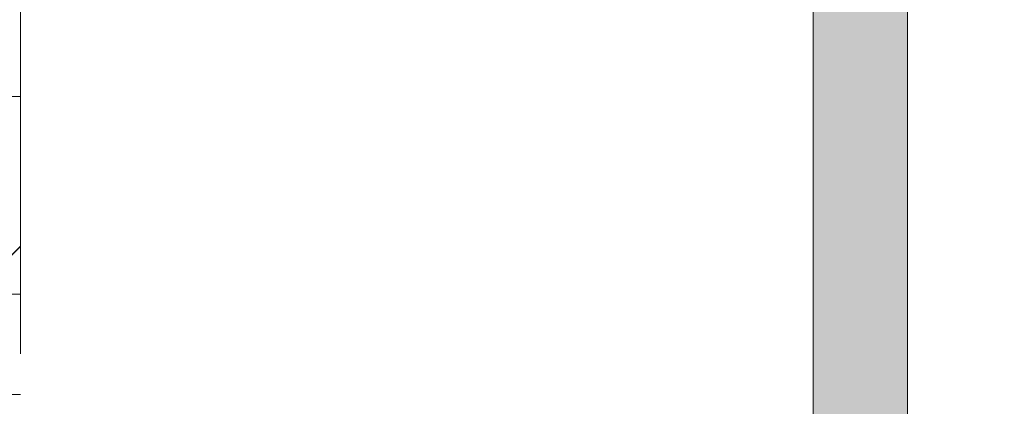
# Model space of a CAD drawing. Header units: inches. Extents: x -462 to -288, y -230 to 11.
# Tile 9 of 58: x -401.065 to -398.595, y 1.644 to 2.614. Entities that reach past the tile are written whole.
import ezdxf

# ---------------------------------------------------------------- set-up
doc = ezdxf.new("R2010")
doc.units = ezdxf.units.IN
doc.header["$LTSCALE"] = 32
doc.header["$MEASUREMENT"] = 0
doc.header["$PDMODE"] = 1
doc.header["$PDSIZE"] = -2
doc.linetypes.add('Dash Style-1', pattern=[0.083328, 0.041656, -0.041672])
for name, color, linetype, lineweight in [('Black', 7, 'Continuous', 18), ('DashLine', 7, 'Dash Style-1', 13), ('DashLineFill', 7, 'Dash Style-1', 13), ('Drawing', 7, 'Continuous', 18), ('Leg_Locator', 7, 'Continuous', 13), ('Metal-DeskStructure', 7, 'Continuous', 13), ('None', 7, 'Continuous', 18), ('SolidLine', 7, 'Continuous', 15), ('Wood_1-H', 7, 'Continuous', 13)]:
    doc.layers.add(name, color=color, linetype=linetype, lineweight=lineweight)
pattern_1 = [(45, (0, 0), (-1.61301565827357, 1.935715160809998), []), (45, (-1.0608, 1.0608), (-0.4723460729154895, 0.4167612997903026), [])]

# ---------------------------------------------------------------- blocks, each defined once
blk = doc.blocks.new('1BRPFY-Leg_Plate (2D)')
at = {"layer": 'DashLineFill', "linetype": 'Continuous', "lineweight": 13}
h = blk.add_hatch(dxfattribs=at)
h.set_pattern_fill('Steel', color=253, style=0, pattern_type=2)
h.set_pattern_definition(pattern_1)
edge = h.paths.add_edge_path()
edge.add_arc((-1.704724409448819, -1.704724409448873), 0.125984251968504, 179.9999999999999, 269.9999999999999)
edge.add_line((-1.704724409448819, -1.830708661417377), (1.704724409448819, -1.830708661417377))
edge.add_arc((1.704724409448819, -1.704724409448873), 0.125984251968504, 270.0000000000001, 360.0000000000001)
edge.add_line((1.830708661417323, -1.704724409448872), (1.830708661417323, 1.704724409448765))
edge.add_arc((1.704724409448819, 1.704724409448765), 0.1259842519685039, 0, 90)
edge.add_line((1.704724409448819, 1.830708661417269), (-1.704724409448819, 1.830708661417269))
edge.add_arc((-1.704724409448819, 1.704724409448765), 0.1259842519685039, 90, 180)
edge.add_line((-1.830708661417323, 1.704724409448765), (-1.830708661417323, -1.704724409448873))
at = {"layer": 'DashLineFill', "flags": 128}
blk.add_lwpolyline([(-1.830708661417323, -1.704724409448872, 0.414213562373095), (-1.704724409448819, -1.830708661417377), (1.704724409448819, -1.830708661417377, 0.414213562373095), (1.830708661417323, -1.704724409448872), (1.830708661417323, 1.704724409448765, 0.414213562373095), (1.704724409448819, 1.830708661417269), (-1.704724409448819, 1.830708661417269, 0.414213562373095), (-1.830708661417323, 1.704724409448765)], format="xyb", close=True, dxfattribs=at)
blk = doc.blocks.new('1BRPX5-Util_Bkt_Sm-F (2D)')
at = {"layer": 'DashLineFill', "linetype": 'Continuous', "lineweight": 13}
h = blk.add_hatch(dxfattribs=at)
h.set_pattern_fill('Steel', color=253, style=0, pattern_type=2)
h.set_pattern_definition(pattern_1)
edge = h.paths.add_edge_path()
edge.add_line((-4.468503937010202, 4.413385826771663), (-3.12992125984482, 4.413385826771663))
edge.add_line((-3.12992125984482, 4.413385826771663), (-3.12992125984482, -1.854330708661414))
edge.add_line((-3.12992125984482, -1.854330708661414), (-4.468503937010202, -1.854330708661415))
edge.add_line((-4.468503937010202, -1.854330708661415), (-4.468503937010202, -1.988188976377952))
edge.add_line((-4.468503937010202, -1.988188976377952), (-2.421259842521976, -1.988188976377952))
edge.add_line((-2.421259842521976, -1.988188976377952), (-2.421259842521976, -2.366141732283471))
edge.add_arc((-2.303149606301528, -2.366141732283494), 0.1181102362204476, 179.9999999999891, 270.000000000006)
edge.add_line((-2.303149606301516, -2.484251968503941), (2.303149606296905, -2.484251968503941))
edge.add_arc((2.303149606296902, -2.366141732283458), 0.1181102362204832, 270.0000000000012, 359.9999999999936)
edge.add_line((2.421259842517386, -2.366141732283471), (2.421259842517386, -1.988188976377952))
edge.add_line((2.421259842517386, -1.988188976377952), (4.468503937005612, -1.988188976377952))
edge.add_line((4.468503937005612, -1.988188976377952), (4.468503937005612, -1.854330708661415))
edge.add_line((4.468503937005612, -1.854330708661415), (3.12992125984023, -1.854330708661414))
edge.add_line((3.12992125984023, -1.854330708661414), (3.12992125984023, 4.413385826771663))
edge.add_line((3.12992125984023, 4.413385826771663), (4.468503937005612, 4.413385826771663))
edge.add_line((4.468503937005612, 4.413385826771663), (4.468503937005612, 4.547244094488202))
edge.add_line((4.468503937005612, 4.547244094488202), (2.421259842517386, 4.547244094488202))
edge.add_line((2.421259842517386, 4.547244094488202), (2.421259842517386, 4.925196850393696))
edge.add_arc((2.303149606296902, 4.925196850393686), 0.1181102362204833, 5.365542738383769e-12, 89.99999999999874)
edge.add_line((2.303149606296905, 5.043307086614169), (-2.303149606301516, 5.043307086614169))
edge.add_arc((-2.303149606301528, 4.92519685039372), 0.1181102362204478, 89.99999999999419, 180.0000000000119)
edge.add_line((-2.421259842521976, 4.925196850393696), (-2.421259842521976, 4.547244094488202))
edge.add_line((-2.421259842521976, 4.547244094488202), (-4.468503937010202, 4.547244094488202))
edge.add_line((-4.468503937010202, 4.547244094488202), (-4.468503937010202, 4.413385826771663))
at = {"layer": 'DashLineFill', "flags": 128}
blk.add_lwpolyline([(-4.468503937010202, 4.413385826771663), (-3.12992125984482, 4.413385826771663), (-3.12992125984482, -1.854330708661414), (-4.468503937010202, -1.854330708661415), (-4.468503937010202, -1.988188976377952), (-2.421259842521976, -1.988188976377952), (-2.421259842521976, -2.366141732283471, 0.4142135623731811), (-2.303149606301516, -2.484251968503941), (2.303149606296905, -2.484251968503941, 0.4142135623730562), (2.421259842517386, -2.366141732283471), (2.421259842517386, -1.988188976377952), (4.468503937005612, -1.988188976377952), (4.468503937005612, -1.854330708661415), (3.12992125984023, -1.854330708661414), (3.12992125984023, 4.413385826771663), (4.468503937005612, 4.413385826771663), (4.468503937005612, 4.547244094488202), (2.421259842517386, 4.547244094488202), (2.421259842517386, 4.925196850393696, 0.4142135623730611), (2.303149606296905, 5.043307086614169), (-2.303149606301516, 5.043307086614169, 0.4142135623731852), (-2.421259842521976, 4.925196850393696), (-2.421259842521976, 4.547244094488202), (-4.468503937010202, 4.547244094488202)], format="xyb", close=True, dxfattribs=at)
blk = doc.blocks.new('Slate-LegBrace (2D)')
at = {"layer": 'DashLineFill', "linetype": 'Continuous', "lineweight": 13}
h = blk.add_hatch(dxfattribs=at)
h.set_pattern_fill('Steel', color=253, style=0, pattern_type=2)
h.set_pattern_definition(pattern_1)
edge = h.paths.add_edge_path()
edge.add_line((-2.199587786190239, -0.1351515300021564), (-1.374775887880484, -0.1351515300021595))
edge.add_arc((3.636636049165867e-15, -0.01355418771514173), 1.380142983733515, 185.0545920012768, 354.9454079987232)
edge.add_line((1.374775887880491, -0.13515153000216), (2.199718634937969, -0.1351515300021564))
edge.add_arc((6.54243738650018e-05, -0.01705725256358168), 2.202821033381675, 183.0731271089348, 356.92687289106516, ccw=False)
h = blk.add_hatch(dxfattribs=at)
h.set_pattern_fill('Steel', color=253, style=0, pattern_type=2)
h.set_pattern_definition(pattern_1)
h.paths.add_polyline_path([(-0.6866374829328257, -1.819226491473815), (-0.6783410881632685, -1.819634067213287), (-0.670124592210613, -1.820852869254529), (-0.6620671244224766, -1.822871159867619), (-0.6542462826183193, -1.825669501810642), (-0.6467373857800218, -1.829220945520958), (-0.6396127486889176, -1.833491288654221), (-0.6329409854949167, -1.83843940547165), (-0.6267863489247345, -1.844017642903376), (-0.6212081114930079, -1.850172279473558), (-0.6162599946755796, -1.856844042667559), (-0.6119896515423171, -1.863968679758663), (-0.6084382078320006, -1.871477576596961), (-0.6056398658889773, -1.879298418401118), (-0.6036215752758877, -1.887355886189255), (-0.6024027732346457, -1.89557238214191), (-0.6019951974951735, -1.903868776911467), (-0.6024027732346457, -1.912165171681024), (-0.6036215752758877, -1.92038166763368), (-0.6056398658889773, -1.928439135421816), (-0.6084382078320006, -1.936259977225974), (-0.6119896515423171, -1.943768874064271), (-0.6162599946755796, -1.950893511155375), (-0.6212081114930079, -1.957565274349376), (-0.6267863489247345, -1.963719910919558), (-0.6329409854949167, -1.969298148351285), (-0.6396127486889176, -1.974246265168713), (-0.6467373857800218, -1.978516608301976), (-0.6542462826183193, -1.982068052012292), (-0.6620671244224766, -1.984866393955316), (-0.670124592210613, -1.986884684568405), (-0.6783410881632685, -1.988103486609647), (-0.6866374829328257, -1.988511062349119), (-0.6949338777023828, -1.988103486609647), (-0.7031503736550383, -1.986884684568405), (-0.7112078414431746, -1.984866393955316), (-0.719028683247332, -1.982068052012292), (-0.7265375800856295, -1.978516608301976), (-0.7336622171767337, -1.974246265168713), (-0.7403339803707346, -1.969298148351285), (-0.7464886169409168, -1.963719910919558), (-0.7520668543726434, -1.957565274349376), (-0.7570149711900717, -1.950893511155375), (-0.7612853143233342, -1.943768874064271), (-0.7648367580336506, -1.936259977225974), (-0.7676350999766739, -1.928439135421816), (-0.7696533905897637, -1.92038166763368), (-0.7708721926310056, -1.912165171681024), (-0.7712797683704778, -1.903868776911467), (-0.7708721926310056, -1.89557238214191), (-0.7696533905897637, -1.887355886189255), (-0.7676350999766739, -1.879298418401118), (-0.7648367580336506, -1.871477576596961), (-0.7612853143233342, -1.863968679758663), (-0.7570149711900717, -1.856844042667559), (-0.7520668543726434, -1.850172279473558), (-0.7464886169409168, -1.844017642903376), (-0.7403339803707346, -1.83843940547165), (-0.7336622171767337, -1.833491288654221), (-0.7265375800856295, -1.829220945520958), (-0.719028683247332, -1.825669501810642), (-0.7112078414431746, -1.822871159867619), (-0.7031503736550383, -1.820852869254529), (-0.6949338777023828, -1.819634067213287)])
at = {"layer": 'DashLineFill', "flags": 128}
blk.add_lwpolyline([(-2.199587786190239, -0.1351515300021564), (-1.374775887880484, -0.1351515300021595, 0.9154551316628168), (1.374775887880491, -0.13515153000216), (2.199718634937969, -0.1351515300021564, -0.9477524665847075)], format="xyb", close=True, dxfattribs=at)
blk.add_lwpolyline([(-0.6866374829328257, -1.819226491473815), (-0.6783410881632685, -1.819634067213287), (-0.670124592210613, -1.820852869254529), (-0.6620671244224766, -1.822871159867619), (-0.6542462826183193, -1.825669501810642), (-0.6467373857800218, -1.829220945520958), (-0.6396127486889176, -1.833491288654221), (-0.6329409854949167, -1.83843940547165), (-0.6267863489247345, -1.844017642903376), (-0.6212081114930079, -1.850172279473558), (-0.6162599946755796, -1.856844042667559), (-0.6119896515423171, -1.863968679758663), (-0.6084382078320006, -1.871477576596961), (-0.6056398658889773, -1.879298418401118), (-0.6036215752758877, -1.887355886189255), (-0.6024027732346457, -1.89557238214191), (-0.6019951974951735, -1.903868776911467), (-0.6024027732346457, -1.912165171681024), (-0.6036215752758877, -1.92038166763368), (-0.6056398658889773, -1.928439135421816), (-0.6084382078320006, -1.936259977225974), (-0.6119896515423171, -1.943768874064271), (-0.6162599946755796, -1.950893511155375), (-0.6212081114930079, -1.957565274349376), (-0.6267863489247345, -1.963719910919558), (-0.6329409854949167, -1.969298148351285), (-0.6396127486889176, -1.974246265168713), (-0.6467373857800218, -1.978516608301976), (-0.6542462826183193, -1.982068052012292), (-0.6620671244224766, -1.984866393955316), (-0.670124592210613, -1.986884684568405), (-0.6783410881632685, -1.988103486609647), (-0.6866374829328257, -1.988511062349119), (-0.6949338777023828, -1.988103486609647), (-0.7031503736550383, -1.986884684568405), (-0.7112078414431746, -1.984866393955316), (-0.719028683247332, -1.982068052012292), (-0.7265375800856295, -1.978516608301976), (-0.7336622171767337, -1.974246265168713), (-0.7403339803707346, -1.969298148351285), (-0.7464886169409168, -1.963719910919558), (-0.7520668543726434, -1.957565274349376), (-0.7570149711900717, -1.950893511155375), (-0.7612853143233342, -1.943768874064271), (-0.7648367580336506, -1.936259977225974), (-0.7676350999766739, -1.928439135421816), (-0.7696533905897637, -1.92038166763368), (-0.7708721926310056, -1.912165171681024), (-0.7712797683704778, -1.903868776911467), (-0.7708721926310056, -1.89557238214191), (-0.7696533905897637, -1.887355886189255), (-0.7676350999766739, -1.879298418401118), (-0.7648367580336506, -1.871477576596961), (-0.7612853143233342, -1.863968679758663), (-0.7570149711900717, -1.856844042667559), (-0.7520668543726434, -1.850172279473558), (-0.7464886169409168, -1.844017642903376), (-0.7403339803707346, -1.83843940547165), (-0.7336622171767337, -1.833491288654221), (-0.7265375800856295, -1.829220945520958), (-0.719028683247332, -1.825669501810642), (-0.7112078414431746, -1.822871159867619), (-0.7031503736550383, -1.820852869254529), (-0.6949338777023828, -1.819634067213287)], close=True, dxfattribs=at)
blk = doc.blocks.new('Group-27')
at = {"layer": 'DashLine', "flags": 128}
blk.add_lwpolyline([(0.7480314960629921, -7.303149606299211), (19.63254593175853, -7.303149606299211), (19.63254593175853, -8.051181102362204), (0.7480314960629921, -8.051181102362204)], close=True, dxfattribs=at)
at = {"layer": 'SolidLine', "flags": 128}
blk.add_lwpolyline([(0.7480314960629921, -0.767716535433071), (59.21259842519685, -0.767716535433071), (59.21259842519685, -8.051181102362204), (0.7480314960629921, -8.051181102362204)], close=True, dxfattribs=at)
at = {"layer": 'Wood_1-H', "color": 7}
for name, p in [('1BRPX5-Util_Bkt_Sm-F (2D)', (9.015748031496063, -5.314960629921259)), ('Slate-LegBrace (2D)', (9.015748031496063, -5.31496062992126)), ('1BRPFY-Leg_Plate (2D)', (9.015748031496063, -5.31496062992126))]:
    blk.add_blockref(name, p, dxfattribs=at)
blk = doc.blocks.new('Group-28')
at = {"layer": 'None'}
blk.add_blockref('Group-27', (0, 0), dxfattribs=at)
blk = doc.blocks.new('SL Utility Cabinet (2D)')
at = {"layer": 'None'}
blk.add_blockref('Group-28', (0, 0), dxfattribs=at)
at = {"layer": 'Drawing', "color": 0, "flags": 1}
for tag in ['Tag', 'Catalog', 'Option1', 'Option2', 'Option3', 'Option4', 'Option5', 'Option6', 'Option7', 'Option8', 'Option9', 'Option10', 'Option11', 'Option12', 'Custom', 'FinishGroup', 'Discount', 'Item2', 'Item3', 'Item6', 'Item9', 'Item10', 'Item12', 'Item13', 'Item16', 'Item19', 'Item20', 'Item21', 'Item22', 'Item23', 'Item24', 'Item25', 'Item8', 'Item18', 'Item1', 'Item4', 'Item5', 'Item7', 'Item11', 'Item14', 'Item15', 'Item17']:
    blk.add_attdef(tag, (-48.51291654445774, 7.46335022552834), '', height=0.007086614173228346, dxfattribs=at)
blk = doc.blocks.new('Group-41')
at = {"layer": 'DashLineFill', "linetype": 'Continuous', "lineweight": 13}
h = blk.add_hatch(dxfattribs=at)
h.set_pattern_fill('Steel', color=253, style=0, pattern_type=2)
h.set_pattern_definition(pattern_1)
h.paths.add_polyline_path([(-2.066929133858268, 1.397637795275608), (2.066929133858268, 1.397637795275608), (2.066929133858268, 0.1377952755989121), (2.106299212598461, 0.1377952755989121), (2.106299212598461, -0.1377952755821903), (2.066929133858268, -0.1377952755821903), (2.066929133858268, -5.275590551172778), (2.106299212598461, -5.275590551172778), (2.106299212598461, -5.55118110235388), (2.066929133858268, -5.55118110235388), (2.066929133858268, -5.82677165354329), (-2.066929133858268, -5.82677165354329), (-2.066929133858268, -5.55118110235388), (-2.106299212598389, -5.55118110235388), (-2.106299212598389, -5.275590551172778), (-2.066929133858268, -5.275590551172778), (-2.066929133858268, -0.1377952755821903), (-2.106299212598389, -0.1377952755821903), (-2.106299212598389, 0.1377952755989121), (-2.066929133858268, 0.1377952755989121)])
at = {"layer": 'DashLineFill', "flags": 128}
blk.add_lwpolyline([(-2.066929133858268, 1.397637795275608), (2.066929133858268, 1.397637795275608), (2.066929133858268, 0.1377952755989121), (2.106299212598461, 0.1377952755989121), (2.106299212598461, -0.1377952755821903), (2.066929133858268, -0.1377952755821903), (2.066929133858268, -5.275590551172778), (2.106299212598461, -5.275590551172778), (2.106299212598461, -5.55118110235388), (2.066929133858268, -5.55118110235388), (2.066929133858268, -5.82677165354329), (-2.066929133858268, -5.82677165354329), (-2.066929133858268, -5.55118110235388), (-2.106299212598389, -5.55118110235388), (-2.106299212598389, -5.275590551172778), (-2.066929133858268, -5.275590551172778), (-2.066929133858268, -0.1377952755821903), (-2.106299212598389, -0.1377952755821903), (-2.106299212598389, 0.1377952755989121), (-2.066929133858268, 0.1377952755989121)], close=True, dxfattribs=at)
blk = doc.blocks.new('TL14_upper_leg (2D)')
at = {"layer": 'DashLine', "color": 7}
blk.add_blockref('Group-41', (0, 0), dxfattribs=at)
blk = doc.blocks.new('Group-46')
at = {"layer": 'DashLine'}
for p, q in [((0.0001991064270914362, 3.818897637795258), (0.0001991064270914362, 4.055118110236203)), ((-0.117911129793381, 3.700787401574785), (-0.3541316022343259, 3.700787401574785)), ((0.1183093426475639, 3.700787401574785), (0.3545298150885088, 3.700787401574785)), ((0.0001991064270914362, 3.582677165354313), (0.0001991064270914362, 3.346456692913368))]:
    blk.add_line(p, q, dxfattribs=at)
at = {"layer": 'DashLine', "flags": 128}
blk.add_lwpolyline([(-0.2557064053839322, 3.700787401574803), (-0.254474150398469, 3.725870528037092), (-0.2507892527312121, 3.750712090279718), (-0.2446871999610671, 3.775072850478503), (-0.2362267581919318, 3.798718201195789), (-0.2254894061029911, 3.821420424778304), (-0.2125785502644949, 3.842960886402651), (-0.1976185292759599, 3.863132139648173), (-0.180753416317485, 3.881739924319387), (-0.1621456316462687, 3.898605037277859), (-0.1419743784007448, 3.913565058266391), (-0.1204339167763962, 3.926475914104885), (-0.09773169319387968, 3.937213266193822), (-0.07408634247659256, 3.945673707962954), (-0.04972558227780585, 3.951775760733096), (-0.02488402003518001, 3.955460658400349), (0.0001991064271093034, 3.956692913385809), (0.02528223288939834, 3.955460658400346), (0.05012379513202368, 3.951775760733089), (0.07448455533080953, 3.945673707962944), (0.09812990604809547, 3.937213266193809), (0.1208321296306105, 3.926475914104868), (0.1423725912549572, 3.913565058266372), (0.1625438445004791, 3.898605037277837), (0.181151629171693, 3.881739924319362), (0.1980167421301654, 3.863132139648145), (0.2129767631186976, 3.842960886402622), (0.2258876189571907, 3.821420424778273), (0.2366249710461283, 3.798718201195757), (0.2450854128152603, 3.775072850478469), (0.2511874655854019, 3.750712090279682), (0.2548723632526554, 3.725870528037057), (0.2561046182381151, 3.700787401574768), (0.2548723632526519, 3.675704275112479), (0.251187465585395, 3.650862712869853), (0.24508541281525, 3.626501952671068), (0.2366249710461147, 3.602856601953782), (0.2258876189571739, 3.580154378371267), (0.2129767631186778, 3.55861391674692), (0.1980167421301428, 3.538442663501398), (0.1811516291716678, 3.519834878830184), (0.1625438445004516, 3.502969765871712), (0.1423725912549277, 3.488009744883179), (0.1208321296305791, 3.475098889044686), (0.09812990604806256, 3.464361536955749), (0.07448455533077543, 3.455901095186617), (0.05012379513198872, 3.449799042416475), (0.02528223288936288, 3.446114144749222), (0.0001991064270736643, 3.444881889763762), (-0.02488402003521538, 3.446114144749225), (-0.04972558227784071, 3.449799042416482), (-0.07408634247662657, 3.455901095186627), (-0.09773169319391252, 3.464361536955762), (-0.1204339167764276, 3.475098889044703), (-0.1419743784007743, 3.488009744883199), (-0.1621456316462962, 3.502969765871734), (-0.1807534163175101, 3.519834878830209), (-0.1976185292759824, 3.538442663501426), (-0.2125785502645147, 3.558613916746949), (-0.2254894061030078, 3.580154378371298), (-0.2362267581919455, 3.602856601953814), (-0.2446871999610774, 3.626501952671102), (-0.250789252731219, 3.650862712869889), (-0.2544741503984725, 3.675704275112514)], close=True, dxfattribs=at)
blk = doc.blocks.new('1BRPT9-Bracket (2D)')
at = {"layer": 'DashLineFill', "linetype": 'Continuous', "lineweight": 13}
h = blk.add_hatch(dxfattribs=at)
h.set_pattern_fill('Steel', color=253, style=0, pattern_type=2)
h.set_pattern_definition(pattern_1)
edge = h.paths.add_edge_path()
edge.add_arc((1.677931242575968, -8.488188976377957), 0.2519685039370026, 269.999999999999, 360.0000000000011)
edge.add_line((1.929899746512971, -8.488188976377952), (1.929899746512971, -7.480314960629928))
edge.add_line((1.929899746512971, -7.480314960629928), (2.323600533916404, -7.480314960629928))
edge.add_line((2.323600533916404, -7.480314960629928), (2.323600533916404, 7.461135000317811))
edge.add_line((2.323600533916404, 7.461135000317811), (1.929899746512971, 7.480314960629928))
edge.add_line((1.929899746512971, 7.480314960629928), (1.929899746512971, 8.488188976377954))
edge.add_arc((1.677931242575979, 8.488188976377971), 0.2519685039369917, 359.999999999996, 450.0000000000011)
edge.add_line((1.677931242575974, 8.740157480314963), (-2.32206875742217, 8.740157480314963))
edge.add_line((-2.32206875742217, 8.740157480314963), (-2.32206875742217, -8.74015748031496))
edge.add_line((-2.32206875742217, -8.74015748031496), (1.677931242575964, -8.74015748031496))
at = {"layer": 'DashLineFill', "linetype": 'Continuous', "lineweight": 5}
blk.add_point((0.0001991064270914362, 3.700787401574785), dxfattribs=at)
at = {"layer": 'Metal-DeskStructure', "color": 7}
blk.add_blockref('Group-46', (0, 0), dxfattribs=at)
blk = doc.blocks.new('SlateLegLocator-R3')
at = {"color": 255, "linetype": 'Dash Style-1', "lineweight": 5}
blk.add_wipeout([(-2.106299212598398, 1.3779527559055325), (2.1062992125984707, 1.3779527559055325), (2.1062992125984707, -5.807086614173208), (-2.106299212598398, -5.807086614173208)], dxfattribs=at).dxf.layer = 'Black'
at = {"layer": 'Leg_Locator', "linetype": 'Continuous', "lineweight": 0, "true_color": 0xff0000}
h = blk.add_hatch(color=1, dxfattribs=at)
edge = h.paths.add_edge_path()
edge.add_line((3.580687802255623e-14, -5.0275590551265), (-0.4794678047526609, -3.866141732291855))
edge.add_line((-0.4794678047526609, -3.866141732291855), (-0.1181102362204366, -3.866141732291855))
edge.add_line((-0.1181102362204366, -3.866141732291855), (-0.1181102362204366, -1.37222430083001))
edge.add_arc((3.581857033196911e-14, -0.1574803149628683), 1.220472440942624, 264.4465558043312, 275.5534441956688)
edge.add_line((0.1181102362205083, -1.37222430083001), (0.1181102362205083, -3.866141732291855))
edge.add_line((0.1181102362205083, -3.866141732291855), (0.4794678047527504, -3.866141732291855))
edge.add_line((0.4794678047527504, -3.866141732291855), (3.58046925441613e-14, -5.0275590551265))
at = {"layer": 'Black', "linetype": 'Dash Style-1', "lineweight": 5, "flags": 128}
blk.add_lwpolyline([(-2.106299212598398, 1.377952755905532), (2.10629921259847, 1.377952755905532), (2.10629921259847, -5.807086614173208), (-2.106299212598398, -5.807086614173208)], close=True, dxfattribs=at)
at = {"layer": 'Leg_Locator', "flags": 128}
blk.add_lwpolyline([(3.580687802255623e-14, -5.0275590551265), (-0.4794678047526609, -3.866141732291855), (-0.1181102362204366, -3.866141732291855), (-0.1181102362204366, -1.37222430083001, 0.04850091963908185), (0.1181102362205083, -1.37222430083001), (0.1181102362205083, -3.866141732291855), (0.4794678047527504, -3.866141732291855)], format="xyb", close=True, dxfattribs=at)
blk = doc.blocks.new('Group-65')
at = {"layer": 'None', "color": 7}
for name, p in [('1BRPT9-Bracket (2D)', (7.862204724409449, -11.41732283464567)), ('TL14_upper_leg (2D)', (7.862204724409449, -5.31496062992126))]:
    blk.add_blockref(name, p, dxfattribs=at)
blk.add_blockref('SlateLegLocator-R3', (7.862204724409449, -5.31496062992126), dxfattribs=at)
blk = doc.blocks.new('Group-67')
at = {"layer": 'None'}
blk.add_blockref('Group-65', (0, 0), dxfattribs=at)
blk = doc.blocks.new('SL Credenza Desk Top (2D)')
at = {"layer": 'None'}
blk.add_blockref('Group-67', (0, 0), dxfattribs=at)
at = {"layer": 'Drawing', "color": 0, "flags": 1}
for tag in ['Tag', 'Catalog', 'Option1', 'Option2', 'Option3', 'Option4', 'Option5', 'Option6', 'Option7', 'Option8', 'Option9', 'Option10', 'Option11', 'Option12', 'Custom', 'FinishGroup', 'Discount', 'Item2', 'Item3', 'Item6', 'Item9', 'Item10', 'Item12', 'Item13', 'Item16', 'Item19', 'Item20', 'Item21', 'Item22', 'Item23', 'Item24', 'Item25', 'Item8', 'Item18', 'Item1', 'Item4', 'Item5', 'Item7', 'Item11', 'Item14', 'Item15', 'Item17']:
    blk.add_attdef(tag, (-47.35957234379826, -5.664367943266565), '', height=0.007086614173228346, dxfattribs=at)

msp = doc.modelspace()

# ---------------------------------------------------------------- block references
at = {"layer": 'Drawing'}
msp.add_blockref('SL Utility Cabinet (2D)', (-407.972240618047, 9.724409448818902), dxfattribs=at)

# ---------------------------------------------------------------- next in the draw order: block references
msp.add_blockref('SL Credenza Desk Top (2D)', (-406.8188964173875, 9.842519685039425), dxfattribs=at)

doc.saveas('drawing.dxf')
